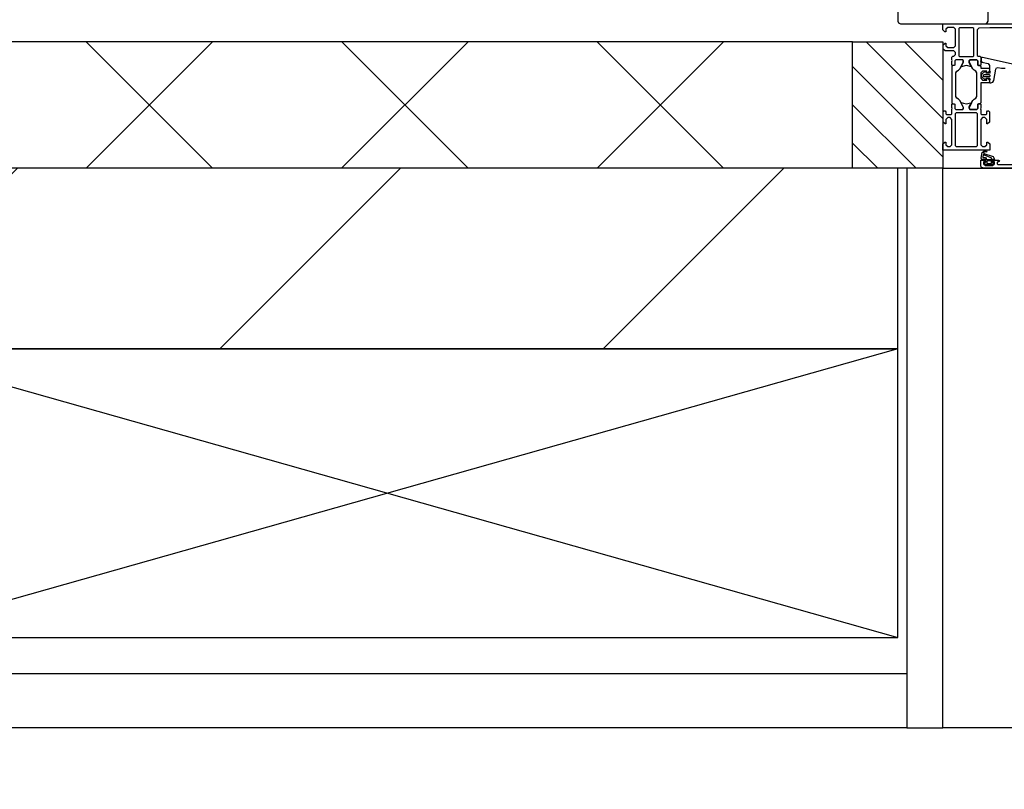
# Model space of a CAD drawing. Header units: millimetres. Extents: x -532 to 413144, y -532 to 654275.
# Tile 180 of 210: x 47189 to 47734, y 19766 to 20192. Entities that reach past the tile are written whole.
import ezdxf

# ---------------------------------------------------------------- set-up
doc = ezdxf.new("R2010")
doc.units = ezdxf.units.MM
doc.header["$LTSCALE"] = 100
for name, color, linetype in [('A-0210-WAND-BU', 7, 'Continuous'), ('A-0216-WAND-BU-ISO', 7, 'Continuous'), ('A-0220-WAND-BI-ARC', 254, 'Continuous'), ('A-0270-DAK', 7, 'Continuous'), ('A-0310-KOZIJN-BU', 7, 'Continuous'), ('A-0410-AFWERKING-GEVEL', 7, 'Continuous'), ('BL40----_AFWERKING', 1, 'Continuous')]:
    doc.layers.add(name, color=color, linetype=linetype)

msp = doc.modelspace()

# ---------------------------------------------------------------- hatches: boundary and pattern name
at = {"layer": 'A-0220-WAND-BI-ARC'}
h = msp.add_hatch(dxfattribs=at)
h.set_pattern_fill('ARKEY_AU__100P_13', color=256, angle=-90, style=0, pattern_type=0)
h.set_pattern_definition([(45, (-281611.93, 347010.56), (106.06602, -106.066017), [])])
h.paths.add_polyline_path([(47675, 20010), (47675, 20110), (47110, 20110), (47010, 20010)], flags=0)

# ---------------------------------------------------------------- linework, layer by layer
at = {"layer": 'A-0210-WAND-BU', "ltscale": 10}
for points in [[(47675, 20110), (47110, 20110)], [(47675, 20010), (47675, 20110)], [(47010, 20010), (47675, 20010)]]:
    msp.add_lwpolyline(points, dxfattribs=at)
at = {"layer": 'A-0216-WAND-BU-ISO'}
for p, q in [((47225.71875, 20110), (47295.71875, 20180)), ((47295.71875, 20110), (47225.75, 20180)), ((47367.125, 20110), (47437.15625, 20180)), ((47437.15625, 20110), (47367.15625, 20180)), ((47508.5625, 20110), (47578.5625, 20180)), ((47578.5625, 20110), (47508.5625, 20180))]:
    msp.add_line(p, q, dxfattribs=at)
at = {"layer": 'A-0216-WAND-BU-ISO', "ltscale": 10}
for points in [[(47650, 20180), (47180, 20180)], [(47650, 20110), (47110, 20110)]]:
    msp.add_lwpolyline(points, dxfattribs=at)
at = {"layer": 'A-0270-DAK'}
for p, q in [((47700, 20137.5625), (47657.5625, 20180.03125)), ((47700, 20158.78125), (47678.78125, 20180)), ((47700, 20116.34375), (47650, 20166.375)), ((47685.15625, 20110), (47650, 20145.15625)), ((47663.90625, 20110), (47650, 20123.9375))]:
    msp.add_line(p, q, dxfattribs=at)
at = {"layer": 'A-0270-DAK', "ltscale": 10}
msp.add_lwpolyline([(47650, 20110), (47650, 20180), (47700, 20180), (47700, 20110)], close=True, dxfattribs=at)
at = {"layer": 'A-0310-KOZIJN-BU', "ltscale": 10}
for points in [[(47675, 20295), (47675, 20191.5), (47675.5, 20190.5), (47676.5, 20190), (47723.625, 20190), (47724.5, 20190.5), (47725, 20191.5), (47725, 20295)], [(47757.25, 20187.8125), (47726, 20187.8125), (47719.875, 20187.5625), (47719, 20186.5625), (47719, 20172.5), (47719.5, 20172), (47720.5, 20172), (47721, 20171.5), (47721, 20170), (47720.75, 20169.28125), (47721, 20169), (47721, 20167.09375), (47720.625, 20166.8125), (47719.625, 20166.8125), (47719.375, 20167.09375), (47719.375, 20169.5), (47718.875, 20170), (47715, 20170), (47714.5, 20169.5), (47714.5, 20168.8125), (47715.875, 20166.40625), (47715.875, 20166.3125), (47715.8125, 20166.21875), (47715.75, 20166.1875), (47713.875, 20166.71875), (47713, 20166.90625), (47712.0625, 20166.71875), (47710.25, 20166.21875), (47710.125, 20166.21875), (47710.0625, 20166.3125), (47710.0625, 20166.40625), (47711.5, 20168.8125), (47711.5, 20169.5), (47711, 20170), (47707.09375, 20170), (47706.59375, 20169.5), (47706.59375, 20167.09375), (47706.28125, 20166.8125), (47705.28125, 20166.8125), (47705, 20167.09375), (47705, 20169), (47705.1875, 20169.71875), (47705, 20170), (47705, 20171.5), (47705.5, 20172), (47706, 20172), (47707, 20173), (47707, 20174), (47706, 20175), (47701.1875, 20175), (47700.1875, 20176), (47700.1875, 20178.3125), (47701.1875, 20179.3125), (47701.6875, 20179.3125), (47701.6875, 20177.8125), (47702.6875, 20176.8125), (47706, 20176.8125), (47707, 20177.8125), (47707, 20187), (47706, 20188), (47702.6875, 20188), (47701.6875, 20187), (47701.6875, 20185.5), (47701.09375, 20185.5), (47700, 20186.59375), (47700, 20190), (47766, 20190)], [(47717.125, 20187.3125), (47716.625, 20187.8125), (47709.25, 20187.8125), (47708.75, 20187.3125), (47708.75, 20172.3125), (47709.25, 20171.8125), (47716.625, 20171.8125), (47717.125, 20172.3125), (47717.125, 20187.3125)], [(47742.75, 20166.6875), (47721.875, 20171.3125), (47721.375, 20171.21875), (47721.25, 20170.84375), (47721.25, 20169.3125), (47721.625, 20168.8125), (47725, 20167.90625), (47725.75, 20166.9375), (47725.75, 20163.6875), (47726.25, 20163.1875), (47725.75, 20162.6875), (47723.875, 20162.6875), (47723.875, 20163.40625), (47723.75, 20163.65625), (47723.375, 20163.65625), (47721.625, 20162.0625), (47721.25, 20161.3125), (47721.625, 20160.53125), (47723.375, 20158.9375), (47723.75, 20158.9375), (47723.875, 20159.1875), (47723.875, 20159.90625), (47725.75, 20159.90625), (47726.25, 20159.40625), (47725.75, 20158.90625), (47725.75, 20157.3125), (47726.625, 20157.3125), (47727.625, 20157.65625), (47728.125, 20158.53125), (47729.25, 20164.90625), (47729.75, 20165.5625), (47730.5, 20165.6875)], [(47730.5, 20165.6875), (47732.5, 20165.46875), (47734.5, 20165.3125)], [(47725.625, 20161.90625), (47726.25, 20161.3125), (47725.625, 20160.6875), (47722.875, 20160.6875), (47722.25, 20161.3125), (47722.875, 20161.90625), (47725.625, 20161.90625)], [(47769.5, 20110), (47722.5, 20110), (47721.25, 20110.5625), (47721, 20111.5), (47721, 20114.5), (47723, 20114.5), (47723.5, 20114), (47723.5, 20113.5), (47722.5, 20113.5), (47722.5, 20112.5), (47723.5, 20111.5), (47727.5, 20111.5), (47728.5, 20112.5), (47728.5, 20113.5), (47727.5, 20113.5), (47727.5, 20114), (47728, 20114.5), (47730.75, 20114.5), (47731.125, 20114.34375), (47731.25, 20114), (47731.125, 20113.65625), (47730.75, 20113.5), (47730.5, 20113.5), (47730.125, 20113.34375), (47730, 20113), (47730, 20112.5), (47730.5, 20112), (47741.75, 20112)], [(47724, 20115.40625), (47724, 20114.875), (47724.125, 20114.8125), (47726.75, 20114.8125), (47726.875, 20114.875), (47726.875, 20115.625), (47726.75, 20115.8125), (47722.5, 20117.40625), (47722.375, 20117.375), (47722.375, 20117.3125), (47722.125, 20116.125), (47722.25, 20115.90625), (47723.5, 20115.90625), (47724, 20115.40625)], [(47724.25, 20113.6875), (47724.25, 20112.90625), (47724.375, 20112.6875), (47726.625, 20112.6875), (47726.875, 20112.875), (47726.875, 20113.6875), (47726.5, 20114.09375), (47724.625, 20114.09375), (47724.25, 20113.6875)]]:
    msp.add_lwpolyline(points, dxfattribs=at)
for points in [[(47706.28125, 20145.6875), (47706.59375, 20145.40625), (47706.59375, 20143), (47707.09375, 20142.5), (47710.625, 20142.5), (47711.4375, 20143.21875), (47711.3125, 20144.03125), (47709.375, 20147.4375), (47708.625, 20148.21875), (47707.6875, 20148.75), (47707.1875, 20149.625), (47707.1875, 20162.875), (47707.6875, 20163.75), (47708.625, 20164.28125), (47709.375, 20165.0625), (47711.3125, 20168.46875), (47711.3125, 20169.5625), (47710.625, 20170), (47707.09375, 20170), (47706.59375, 20169.5), (47706.59375, 20167.09375), (47706.28125, 20166.8125), (47705.5, 20166.8125), (47705, 20166.3125), (47705, 20146.1875), (47705.5, 20145.6875)], [(47719.625, 20145.6875), (47719.375, 20145.40625), (47719.375, 20143), (47718.875, 20142.5), (47715.3125, 20142.5), (47714.5, 20143.21875), (47714.625, 20144.03125), (47716.5, 20147.4375), (47717.25, 20148.21875), (47718.25, 20148.75), (47718.75, 20149.625), (47718.75, 20162.875), (47718.25, 20163.75), (47717.25, 20164.28125), (47716.5, 20165.0625), (47714.625, 20168.46875), (47714.625, 20169.5625), (47715.3125, 20170), (47718.875, 20170), (47719.375, 20169.5), (47719.375, 20167.09375), (47719.625, 20166.8125), (47720.5, 20166.8125), (47721, 20166.3125), (47721, 20165.3125), (47725.25, 20165.3125), (47725.75, 20164.8125), (47725.75, 20163.96875), (47725, 20163), (47724.25, 20162.8125), (47724.25, 20163.8125), (47722, 20163.8125), (47721, 20162.8125), (47721, 20159.8125), (47722, 20158.8125), (47724.25, 20158.8125), (47724.25, 20159.8125), (47725, 20159.59375), (47725.75, 20158.625), (47725.75, 20157.8125), (47725.25, 20157.3125), (47721, 20157.3125), (47721, 20146.1875), (47720.5, 20145.6875)], [(47721, 20142.5), (47721, 20140.1875), (47721.5, 20139.6875), (47723.75, 20139.6875), (47724.25, 20140.1875), (47724.25, 20141.1875), (47724.75, 20141.6875), (47725.25, 20141.6875), (47725.75, 20141.1875), (47725.75, 20135.5), (47724.75, 20134.5), (47724.25, 20134.5), (47724.25, 20137), (47723.25, 20138), (47722, 20138), (47721, 20137), (47721, 20130), (47721, 20129), (47721, 20123), (47722, 20122), (47723.25, 20122), (47724.25, 20123), (47724.25, 20124.5), (47724.875, 20124.5), (47726, 20123.40625), (47726, 20120), (47700, 20120), (47700, 20123.40625), (47701.09375, 20124.5), (47701.6875, 20124.5), (47701.6875, 20123), (47702.6875, 20122), (47704, 20122), (47705, 20123), (47705, 20129), (47705, 20130), (47705, 20137), (47704, 20138), (47702.6875, 20138), (47701.6875, 20137), (47701.6875, 20134.5), (47701.1875, 20134.5), (47700.1875, 20135.5), (47700.1875, 20141.1875), (47700.6875, 20141.6875), (47701.1875, 20141.6875), (47701.6875, 20141.1875), (47701.6875, 20140.1875), (47702.1875, 20139.6875), (47704.5, 20139.6875), (47705, 20140.1875), (47705, 20142.5), (47705.1875, 20143.21875), (47705, 20143.5), (47705, 20145.40625), (47705.28125, 20145.6875), (47706.28125, 20145.6875), (47706.59375, 20145.40625), (47706.59375, 20143), (47707.09375, 20142.5), (47711, 20142.5), (47711.5, 20143), (47711.5, 20143.6875), (47710.0625, 20146.09375), (47710.0625, 20146.15625), (47710.0625, 20146.21875), (47710.1875, 20146.3125), (47711.375, 20146.0625), (47713, 20145.59375), (47714.5625, 20146.0625), (47715.6875, 20146.28125), (47715.875, 20146.09375), (47714.5, 20143.6875), (47714.5, 20143), (47715, 20142.5), (47718.875, 20142.5), (47719.375, 20143), (47719.375, 20145.40625), (47719.625, 20145.6875), (47720.625, 20145.6875), (47721, 20145.40625), (47721, 20143.5), (47720.75, 20142.78125)], [(47718.625, 20140.6875), (47707.28125, 20140.6875), (47706.78125, 20140.1875), (47706.78125, 20122.5), (47707.28125, 20122), (47718.625, 20122), (47719.125, 20122.5), (47719.125, 20140.1875)], [(47723.625, 20113.375), (47723.75, 20113.53125), (47723.75, 20114.65625), (47723.625, 20114.8125), (47721.75, 20114.8125), (47721.375, 20115.03125), (47721.25, 20115.5), (47721.75, 20118.71875), (47723.25, 20119.8125), (47724.125, 20119.53125), (47724.25, 20119.21875), (47724.125, 20118.90625), (47723.875, 20118.8125), (47723.25, 20119), (47722.75, 20118.78125), (47722.5, 20118.3125), (47722.625, 20118.25), (47722.625, 20118.15625), (47727.75, 20116.4375), (47728.5, 20115.0625), (47728.125, 20114.8125), (47727.25, 20114.8125), (47727.125, 20114.65625), (47727.125, 20113.5625), (47727.25, 20113.375), (47728.125, 20113.21875), (47728.25, 20113.125), (47728.125, 20112.90625), (47727.375, 20112.1875), (47726.75, 20111.90625), (47724.25, 20111.90625), (47723.625, 20112.125), (47722.75, 20112.8125), (47722.625, 20113), (47722.75, 20113.15625)]]:
    msp.add_lwpolyline(points, close=True, dxfattribs=at)
at = {"layer": 'A-0410-AFWERKING-GEVEL', "ltscale": 10}
for points in [[(47680, 20110), (47680, 19800), (47700, 19800), (47700, 20110)], [(47700, 20110), (48600, 20110), (48600, 19800), (47700, 19800)]]:
    msp.add_lwpolyline(points, close=True, dxfattribs=at)
at = {"layer": 'BL40----_AFWERKING', "ltscale": 10}
for points in [[(47675, 20010), (47110, 19850), (47110, 20010), (47675, 19850), (47675, 20010), (47110, 20010), (47110, 19850), (47675, 19850)], [(47680, 19800), (46940, 19800), (46940, 19660), (46660, 19660), (46660, 19826)], [(47680, 19830), (46910, 19830), (46910, 19690), (46690, 19690), (46690, 19826)]]:
    msp.add_lwpolyline(points, dxfattribs=at)

doc.saveas('drawing.dxf')
